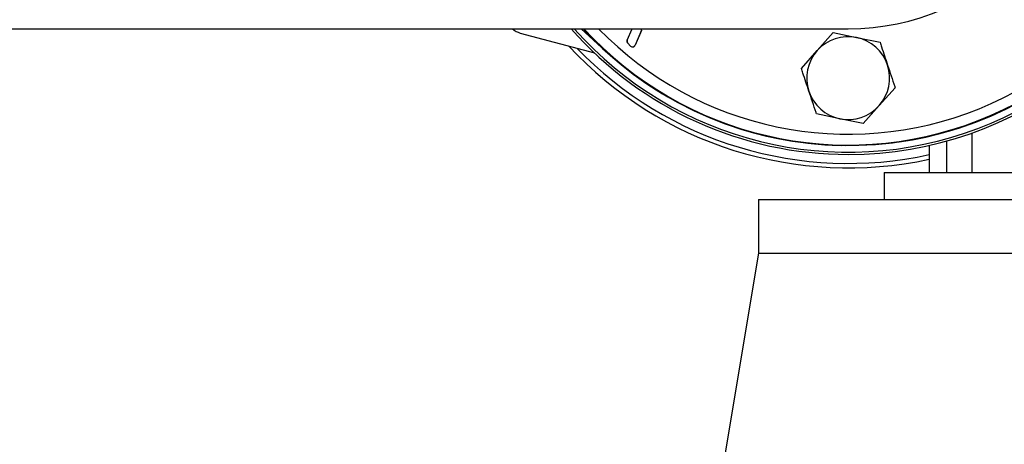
# Model space of a CAD drawing. Header units: millimetres. Extents: x 0 to 420, y 0 to 297.
# Tile 17 of 23: x 212.8 to 219.87, y 218.11 to 221.16. Entities that reach past the tile are written whole.
import ezdxf

# ---------------------------------------------------------------- set-up
doc = ezdxf.new("R2010")
doc.units = ezdxf.units.MM

msp = doc.modelspace()

# ---------------------------------------------------------------- linework, layer by layer
at = {"color": 7, "linetype": 'Continuous', "lineweight": 25}
for p, q in [((139.8065, 221.09548), (218.74748, 221.09548)), ((217.00461, 220.93482), (216.82928, 221.09548)), ((217.15966, 221.01263), (217.19447, 221.09548)), ((217.16018, 221.01242), (217.19508, 221.09548)), ((216.3923, 221.06419), (216.92421, 220.92167)), ((217.26159, 221.08384), (217.2167, 220.97701)), ((217.2621, 221.08362), (217.21722, 220.97679)), ((217.26159, 221.08384), (217.2621, 221.08362)), ((218.52511, 220.93864), (218.63935, 221.06703)), ((218.63935, 221.06703), (218.80766, 221.03228)), ((218.80766, 221.03228), (218.97597, 220.99753)), ((217.16018, 221.01242), (217.15966, 221.01263)), ((217.16442, 220.9908), (217.16402, 220.9904)), ((217.18412, 220.9703), (217.16402, 220.9904)), ((217.18452, 220.9707), (217.16442, 220.9908)), ((217.18452, 220.9707), (217.18412, 220.9703)), ((217.2167, 220.97701), (217.21722, 220.97679)), ((218.41086, 220.81025), (218.52511, 220.93864)), ((219.0841, 220.67127), (218.96985, 220.54288)), ((218.96985, 220.54288), (218.85561, 220.4145)), ((218.6873, 220.44924), (218.51899, 220.48399)), ((218.85561, 220.4145), (218.6873, 220.44924)), ((219.6344, 220.34574), (219.6344, 220.06357)), ((219.32793, 220.25705), (219.32793, 220.06357)), ((219.45692, 220.06357), (219.45692, 220.28951)), ((219.00546, 220.06357), (219.00546, 219.87009)), ((219.00546, 220.06357), (222.35916, 220.06357)), ((218.10254, 219.87009), (218.10254, 219.48312)), ((218.10254, 219.87009), (223.26208, 219.87009)), ((218.10254, 219.48312), (217.84456, 217.93526)), ((218.10254, 219.48312), (223.26208, 219.48312))]:
    msp.add_line(p, q, dxfattribs=at)
for centre, radius, start, end in [((218.74748, 222.83682), 2.64426, 270, 138.81164), ((218.74748, 222.83682), 2.62814, 221.496683, 138.503317), ((218.74748, 222.83682), 2.57659, 222.518789, 137.481211), ((218.74748, 222.83682), 2.57977, 227.5, 132.5), ((218.74748, 222.83682), 1.74135, 270, 90), ((218.74748, 222.83682), 2.57977, 222.45415, 0), ((218.74748, 222.83682), 2.49921, 224.167412, 0), ((216.42569, 221.18879), 0.12899, 226.335112, 255), ((218.74748, 222.83682), 2.64426, 221.18836, 270), ((217.24337, 221.09149), 0.01975, 337.209257, 11.639738), ((217.24337, 221.09149), 0.02032, 337.209257, 11.312922), ((218.74748, 220.74076), 0.29767, 78.335556, 138.335556), ((218.74748, 220.74076), 0.29767, 18.335556, 78.335556), ((218.74748, 222.83682), 2.74072, 222.902575, 282.227063), ((218.74748, 222.83682), 2.70876, 223.997281, 282.373625), ((217.17839, 221.00476), 0.02032, 157.209268, 225), ((217.17839, 221.00476), 0.01975, 157.209268, 225), ((217.19849, 220.98466), 0.02032, 225, 337.209257), ((217.19849, 220.98466), 0.01975, 225, 337.209257), ((218.74748, 220.74076), 0.29767, 138.335556, 198.335556), ((218.74748, 220.74076), 0.29767, 318.335556, 18.335556), ((218.74748, 220.74076), 0.29767, 198.335556, 258.335556), ((218.74748, 220.74076), 0.29767, 258.335556, 318.335556)]:
    msp.add_arc(centre, radius, start, end, dxfattribs=at)
for points, knots in [([(218.97597, 220.99753), (218.97965, 220.98643), (218.9975, 220.93257), (219.01564, 220.87784), (219.03003, 220.8344)], [0, 0, 0, 0, 0.2061857, 1, 1, 1, 1]), ([(218.46493, 220.64712), (218.45053, 220.69056), (218.43239, 220.74529), (218.41454, 220.79915), (218.41086, 220.81025)], [0, 0, 0, 0, 0.79381431, 1, 1, 1, 1]), ([(219.03003, 220.8344), (219.0472, 220.7826), (219.06533, 220.7279), (219.08315, 220.67412), (219.0841, 220.67127)], [0, 0, 0, 0, 0.9470257, 1, 1, 1, 1]), ([(218.51899, 220.48399), (218.51805, 220.48684), (218.50022, 220.54062), (218.4821, 220.59532), (218.46493, 220.64712)], [0, 0, 0, 0, 0.0529743, 1, 1, 1, 1])]:
    msp.add_open_spline(points, degree=3, knots=knots, dxfattribs=at)

doc.saveas('drawing.dxf')
